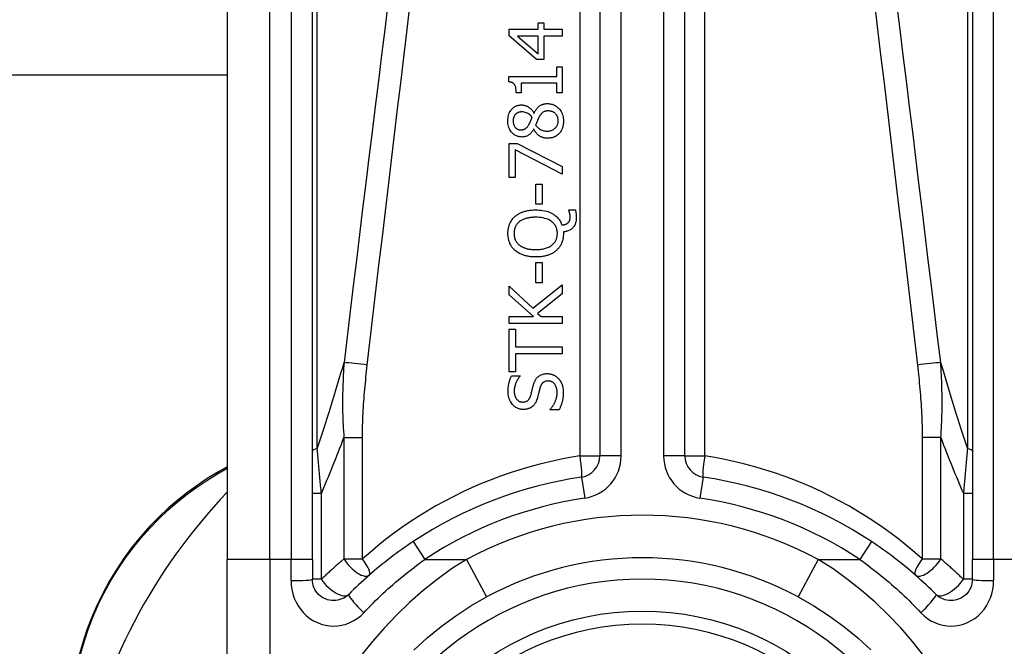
# Model space of a CAD drawing. Header units: inches. Extents: x 17 to 570, y 51 to 268.
# Tile 65 of 216: x 46.398 to 47.308, y 184.083 to 184.661. Entities that reach past the tile are written whole.
import ezdxf

# ---------------------------------------------------------------- set-up
doc = ezdxf.new("R2010")
doc.units = ezdxf.units.IN
doc.header["$MEASUREMENT"] = 0
doc.layers.add('Visible Edges(ANSI)', color=7, linetype='Continuous', lineweight=25)
doc.layers.add('Visible Tangent Edges(ANSI)', color=7, linetype='Continuous', lineweight=25)

msp = doc.modelspace()

# ---------------------------------------------------------------- linework, layer by layer
at = {"layer": 'Visible Edges(ANSI)'}
for p, q in [((46.93417, 184.9103), (46.93417, 184.25832)), ((47.01289, 184.25832), (47.01289, 184.9103)), ((46.58967, 184.81188), (46.58967, 184.16281)), ((46.66841, 184.16281), (46.66841, 184.81188)), ((47.27865, 184.81188), (47.27865, 184.16281)), ((46.85029, 184.64657), (46.85029, 184.65263)), ((46.85029, 184.65263), (46.87728, 184.65263)), ((46.87728, 184.65263), (46.87728, 184.6585)), ((46.87728, 184.6585), (46.88259, 184.6585)), ((46.88259, 184.6585), (46.88259, 184.65263)), ((46.88259, 184.65263), (46.8995, 184.65263)), ((46.8995, 184.65263), (46.8995, 184.64629)), ((46.87565, 184.62456), (46.85029, 184.64657)), ((46.87728, 184.64629), (46.85806, 184.64629)), ((46.85806, 184.64629), (46.87728, 184.62974)), ((46.87728, 184.62974), (46.87728, 184.64629)), ((46.88259, 184.64629), (46.88259, 184.62456)), ((46.8995, 184.64629), (46.88259, 184.64629)), ((46.88259, 184.62456), (46.87565, 184.62456)), ((46.89447, 184.60904), (46.89447, 184.61778)), ((46.89447, 184.61778), (46.8995, 184.61778)), ((46.8995, 184.61778), (46.8995, 184.59377)), ((46.58967, 184.61012), (21.70589, 184.61012)), ((46.85013, 184.60394), (46.85013, 184.60904)), ((46.85013, 184.60904), (46.89447, 184.60904)), ((46.86149, 184.6027), (46.86149, 184.59377)), ((46.89447, 184.6027), (46.86149, 184.6027)), ((46.89447, 184.59377), (46.89447, 184.6027)), ((46.86149, 184.59377), (46.85698, 184.59377)), ((46.8995, 184.59377), (46.89447, 184.59377)), ((46.8733, 184.57515), (46.8735, 184.57515)), ((46.87322, 184.56015), (46.87302, 184.56015)), ((46.85029, 184.51572), (46.85029, 184.54695)), ((46.85029, 184.54695), (46.85766, 184.54695)), ((46.85766, 184.54695), (46.8995, 184.52565)), ((46.85607, 184.54113), (46.85607, 184.51572)), ((46.8995, 184.51864), (46.85607, 184.54113)), ((46.8995, 184.52565), (46.8995, 184.51864)), ((46.85607, 184.51572), (46.85029, 184.51572)), ((46.87497, 184.49088), (46.87497, 184.5095)), ((46.87497, 184.5095), (46.88095, 184.5095)), ((46.88095, 184.5095), (46.88095, 184.49088)), ((46.88095, 184.49088), (46.87497, 184.49088)), ((46.9056, 184.48498), (46.9056, 184.48585)), ((46.9056, 184.48585), (46.91154, 184.48585)), ((46.90053, 184.46543), (46.90053, 184.46392)), ((46.87497, 184.41842), (46.87497, 184.43704)), ((46.87497, 184.43704), (46.88095, 184.43704)), ((46.88095, 184.43704), (46.88095, 184.41842)), ((46.87226, 184.39493), (46.8995, 184.4165)), ((46.88095, 184.41842), (46.87497, 184.41842)), ((46.8995, 184.4165), (46.8995, 184.40801)), ((46.85029, 184.40733), (46.85029, 184.4153)), ((46.85029, 184.4153), (46.87226, 184.39493)), ((46.8729, 184.38715), (46.85029, 184.40733)), ((46.8995, 184.40801), (46.87661, 184.39002)), ((46.87661, 184.39002), (46.87984, 184.38715)), ((46.85029, 184.38061), (46.85029, 184.38715)), ((46.85029, 184.38715), (46.8729, 184.38715)), ((46.8995, 184.38061), (46.85029, 184.38061)), ((46.87984, 184.38715), (46.8995, 184.38715)), ((46.8995, 184.38715), (46.8995, 184.38061)), ((46.85029, 184.33606), (46.85029, 184.37562)), ((46.85029, 184.37562), (46.85611, 184.37562)), ((46.85611, 184.37562), (46.85611, 184.35911)), ((46.85611, 184.35911), (46.8995, 184.35911)), ((46.85611, 184.35257), (46.85611, 184.33606)), ((46.8995, 184.35257), (46.85611, 184.35257)), ((46.8995, 184.35911), (46.8995, 184.35257)), ((46.85611, 184.33606), (46.85029, 184.33606)), ((46.8526, 184.33251), (46.86041, 184.33251)), ((46.86041, 184.33251), (46.86041, 184.33203)), ((46.88833, 184.30097), (46.88833, 184.30145)), ((46.89655, 184.30097), (46.88833, 184.30097)), ((46.58967, 184.24845), (46.58167, 184.24382)), ((46.58967, 183.92555), (46.58967, 184.16281)), ((46.66841, 184.16281), (46.66841, 184.14438)), ((47.27865, 184.14438), (47.27865, 184.16281))]:
    msp.add_line(p, q, dxfattribs=at)
at = {"layer": 'Visible Edges(ANSI)', "flags": 128}
for points in [[(46.85698, 184.59377), (46.85696, 184.59515), (46.85686, 184.59651), (46.85669, 184.59782), (46.85642, 184.59907), (46.85606, 184.60019), (46.85567, 184.60102), (46.85533, 184.60156), (46.85508, 184.60187), (46.85485, 184.60213), (46.8546, 184.60236), (46.85433, 184.60257), (46.85406, 184.60277), (46.85376, 184.60295), (46.85346, 184.60311), (46.85314, 184.60326), (46.85282, 184.60338), (46.8525, 184.6035), (46.85217, 184.6036), (46.85183, 184.60368), (46.8515, 184.60375), (46.85116, 184.60382), (46.85081, 184.60387), (46.85047, 184.60391), (46.85013, 184.60394)], [(46.84917, 184.56785), (46.8492, 184.56918), (46.84932, 184.57051), (46.84952, 184.57182), (46.84982, 184.57311), (46.85022, 184.57438), (46.85072, 184.57558), (46.85126, 184.57662), (46.85183, 184.57751), (46.85239, 184.57826), (46.85293, 184.57888), (46.85344, 184.5794), (46.85395, 184.57988), (46.85449, 184.58032), (46.85505, 184.58072), (46.85564, 184.58109), (46.85625, 184.58143), (46.85689, 184.58172), (46.85755, 184.58197), (46.85821, 184.58219), (46.8589, 184.58236), (46.85959, 184.58248), (46.86029, 184.58257), (46.86099, 184.58263), (46.86169, 184.58264)], [(46.86169, 184.58264), (46.86214, 184.58263), (46.86259, 184.58261), (46.86304, 184.58256), (46.86348, 184.5825), (46.86392, 184.58242), (46.86436, 184.58233), (46.86479, 184.58221), (46.86522, 184.58209), (46.86565, 184.58194), (46.86607, 184.58178), (46.86652, 184.5816), (46.86701, 184.58137), (46.86754, 184.58111), (46.8681, 184.58079), (46.86868, 184.58043), (46.86928, 184.58001), (46.86988, 184.57954), (46.87047, 184.579), (46.87104, 184.57843), (46.87156, 184.57783), (46.87205, 184.5772), (46.8725, 184.57654), (46.87291, 184.57586), (46.8733, 184.57515)], [(46.8735, 184.57515), (46.87383, 184.57584), (46.87419, 184.57653), (46.87457, 184.5772), (46.87497, 184.57787), (46.87541, 184.57851), (46.87586, 184.57913), (46.87635, 184.57973), (46.87686, 184.58031), (46.87741, 184.58085), (46.87796, 184.58134), (46.87851, 184.58178), (46.87905, 184.58215), (46.8796, 184.58247), (46.88014, 184.58275), (46.88068, 184.58299), (46.88122, 184.58319), (46.88177, 184.58336), (46.88233, 184.58351), (46.8829, 184.58363), (46.88347, 184.58372), (46.88404, 184.58379), (46.88462, 184.58384), (46.8852, 184.58387), (46.88578, 184.58388)], [(46.88578, 184.58388), (46.88664, 184.58386), (46.8875, 184.58379), (46.88835, 184.58368), (46.88919, 184.58351), (46.89002, 184.5833), (46.89083, 184.58303), (46.89164, 184.5827), (46.89241, 184.58233), (46.89316, 184.58191), (46.89388, 184.58144), (46.89457, 184.58093), (46.89523, 184.58038), (46.89587, 184.57979), (46.89651, 184.57912), (46.89716, 184.57834), (46.89781, 184.57747), (46.89843, 184.57649), (46.89901, 184.57541), (46.89952, 184.57422), (46.89993, 184.57299), (46.90024, 184.57173), (46.90045, 184.57044), (46.90057, 184.56915), (46.90061, 184.56785)], [(46.86177, 184.57618), (46.86138, 184.57617), (46.86098, 184.57615), (46.86059, 184.57611), (46.86021, 184.57605), (46.85982, 184.57597), (46.85945, 184.57587), (46.85907, 184.57575), (46.8587, 184.57562), (46.85834, 184.57546), (46.85799, 184.57528), (46.85765, 184.57508), (46.85732, 184.57487), (46.85701, 184.57464), (46.8567, 184.57439), (46.85641, 184.57413), (46.85611, 184.57383), (46.85576, 184.57343), (46.85537, 184.57289), (46.85498, 184.57222), (46.85462, 184.57141), (46.85435, 184.57053), (46.85417, 184.56964), (46.85407, 184.56873), (46.85403, 184.56781)], [(46.87162, 184.57128), (46.87145, 184.5715), (46.87127, 184.57173), (46.87108, 184.57195), (46.87089, 184.57217), (46.8707, 184.57239), (46.87051, 184.57261), (46.87031, 184.57282), (46.8701, 184.57303), (46.86989, 184.57323), (46.86968, 184.57343), (46.86946, 184.57362), (46.86924, 184.57381), (46.86902, 184.57399), (46.86879, 184.57417), (46.86855, 184.57434), (46.86832, 184.5745), (46.86807, 184.57465), (46.8677, 184.57487), (46.86711, 184.57516), (46.86632, 184.57547), (46.86531, 184.57577), (46.86415, 184.57601), (46.86296, 184.57614), (46.86177, 184.57618)], [(46.86855, 184.56434), (46.86863, 184.56448), (46.86871, 184.56464), (46.86881, 184.56482), (46.86891, 184.56502), (46.86903, 184.56523), (46.86915, 184.56546), (46.86927, 184.56571), (46.8694, 184.56598), (46.86954, 184.56625), (46.86967, 184.56654), (46.86982, 184.56684), (46.86996, 184.56715), (46.87011, 184.56747), (46.87026, 184.5678), (46.8704, 184.56813), (46.87055, 184.56847), (46.8707, 184.56881), (46.87084, 184.56916), (46.87098, 184.56951), (46.87112, 184.56987), (46.87125, 184.57022), (46.87138, 184.57058), (46.8715, 184.57093), (46.87162, 184.57128)], [(46.87796, 184.57132), (46.87787, 184.57116), (46.87779, 184.571), (46.8777, 184.57084), (46.87762, 184.57067), (46.87753, 184.57049), (46.87744, 184.57031), (46.87735, 184.57011), (46.87726, 184.56991), (46.87717, 184.56969), (46.87707, 184.56946), (46.87696, 184.56921), (46.87685, 184.56895), (46.87674, 184.56867), (46.87662, 184.56837), (46.87649, 184.56805), (46.87635, 184.56771), (46.87621, 184.56735), (46.87605, 184.56697), (46.87589, 184.56656), (46.87571, 184.56612), (46.87552, 184.56566), (46.87533, 184.56517), (46.87512, 184.56465), (46.87489, 184.5641)], [(46.88642, 184.5771), (46.88589, 184.57709), (46.88535, 184.57706), (46.88482, 184.57701), (46.88429, 184.57693), (46.88377, 184.57682), (46.88325, 184.57668), (46.88275, 184.5765), (46.8823, 184.57631), (46.88189, 184.57609), (46.88153, 184.57586), (46.8812, 184.57561), (46.8809, 184.57536), (46.88062, 184.5751), (46.88035, 184.57482), (46.88008, 184.57452), (46.87983, 184.57421), (46.87957, 184.57388), (46.87932, 184.57354), (46.87908, 184.57319), (46.87885, 184.57283), (46.87861, 184.57246), (46.87839, 184.57208), (46.87817, 184.5717), (46.87796, 184.57132)], [(46.89571, 184.56793), (46.89569, 184.56871), (46.89561, 184.56949), (46.89549, 184.57025), (46.8953, 184.57101), (46.89506, 184.57175), (46.89475, 184.57245), (46.89441, 184.57307), (46.89404, 184.57362), (46.89366, 184.57411), (46.89327, 184.57453), (46.89288, 184.5749), (46.89247, 184.57525), (46.89204, 184.57556), (46.89159, 184.57585), (46.89113, 184.5761), (46.89064, 184.57633), (46.89013, 184.57652), (46.88962, 184.57668), (46.8891, 184.57682), (46.88857, 184.57692), (46.88803, 184.577), (46.8875, 184.57706), (46.88696, 184.57709), (46.88642, 184.5771)], [(46.86213, 184.55301), (46.86138, 184.55303), (46.86064, 184.55309), (46.85991, 184.55319), (46.85919, 184.55334), (46.85847, 184.55353), (46.85777, 184.55376), (46.85708, 184.55404), (46.85641, 184.55437), (46.85577, 184.55474), (46.85515, 184.55515), (46.85456, 184.55559), (46.85399, 184.55608), (46.85344, 184.5566), (46.85288, 184.5572), (46.85229, 184.5579), (46.85171, 184.55871), (46.85114, 184.55964), (46.85061, 184.56068), (46.85015, 184.56181), (46.84978, 184.56298), (46.8495, 184.56417), (46.84931, 184.56539), (46.8492, 184.56662), (46.84917, 184.56785)], [(46.85403, 184.56781), (46.85406, 184.56704), (46.85413, 184.56629), (46.85426, 184.56554), (46.85444, 184.5648), (46.8547, 184.56408), (46.855, 184.56342), (46.85532, 184.56285), (46.85566, 184.56236), (46.85598, 184.56195), (46.85629, 184.56162), (46.85658, 184.56134), (46.85688, 184.56108), (46.8572, 184.56084), (46.85753, 184.56062), (46.85788, 184.56042), (46.85824, 184.56025), (46.85861, 184.56009), (46.85899, 184.55997), (46.85938, 184.55986), (46.85977, 184.55977), (46.86017, 184.55971), (46.86057, 184.55967), (46.86097, 184.55964), (46.86137, 184.55963)], [(46.86137, 184.55963), (46.86163, 184.55964), (46.8619, 184.55965), (46.86216, 184.55966), (46.86242, 184.55969), (46.86268, 184.55972), (46.86293, 184.55977), (46.86319, 184.55982), (46.86344, 184.55988), (46.86369, 184.55995), (46.86394, 184.56003), (46.86419, 184.56012), (46.86444, 184.56022), (46.86471, 184.56035), (46.86502, 184.56051), (46.86536, 184.56072), (46.86572, 184.56097), (46.86611, 184.56128), (46.86651, 184.56165), (46.8669, 184.56205), (46.86727, 184.56247), (46.86762, 184.56292), (46.86795, 184.56338), (46.86826, 184.56386), (46.86855, 184.56434)], [(46.87489, 184.5641), (46.87513, 184.56374), (46.87539, 184.5634), (46.87565, 184.56306), (46.87592, 184.56273), (46.8762, 184.56241), (46.87649, 184.5621), (46.8768, 184.5618), (46.87711, 184.56152), (46.87743, 184.56124), (46.87776, 184.56097), (46.87811, 184.56072), (46.87846, 184.56047), (46.87885, 184.56023), (46.87927, 184.55998), (46.87974, 184.55973), (46.88025, 184.55949), (46.88082, 184.55927), (46.88142, 184.55906), (46.88207, 184.55887), (46.88273, 184.55873), (46.8834, 184.55861), (46.88407, 184.55854), (46.88474, 184.55849), (46.88542, 184.55848)], [(46.88542, 184.55848), (46.88621, 184.5585), (46.88699, 184.55856), (46.88776, 184.55868), (46.88853, 184.55885), (46.88928, 184.55907), (46.89001, 184.55935), (46.8907, 184.55968), (46.89133, 184.56004), (46.8919, 184.56043), (46.89242, 184.56083), (46.89288, 184.56124), (46.89329, 184.56165), (46.89367, 184.56208), (46.89402, 184.56253), (46.89435, 184.563), (46.89464, 184.5635), (46.89489, 184.56401), (46.89512, 184.56454), (46.89531, 184.56509), (46.89545, 184.56564), (46.89557, 184.56621), (46.89565, 184.56677), (46.89569, 184.56735), (46.89571, 184.56793)], [(46.90061, 184.56785), (46.90061, 184.56741), (46.9006, 184.56697), (46.90058, 184.56653), (46.90055, 184.56609), (46.90051, 184.56566), (46.90046, 184.56522), (46.90041, 184.56479), (46.90034, 184.56435), (46.90027, 184.56392), (46.90018, 184.5635), (46.90009, 184.56307), (46.89998, 184.56264), (46.89986, 184.56222), (46.89973, 184.5618), (46.8996, 184.56139), (46.89944, 184.56096), (46.89925, 184.56047), (46.899, 184.5599), (46.89869, 184.55928), (46.89832, 184.55861), (46.8979, 184.55793), (46.89743, 184.55727), (46.89693, 184.55664), (46.89639, 184.55604)], [(46.87302, 184.56015), (46.87277, 184.55974), (46.87252, 184.55933), (46.87225, 184.55892), (46.87198, 184.55851), (46.87169, 184.55811), (46.8714, 184.55772), (46.87109, 184.55734), (46.87078, 184.55696), (46.87046, 184.5566), (46.87012, 184.55625), (46.86978, 184.55591), (46.86942, 184.55558), (46.86905, 184.55527), (46.86867, 184.55497), (46.86825, 184.55467), (46.86777, 184.55437), (46.86722, 184.55408), (46.86661, 184.5538), (46.86592, 184.55356), (46.86518, 184.55335), (46.86443, 184.5532), (46.86367, 184.55309), (46.8629, 184.55303), (46.86213, 184.55301)], [(46.8859, 184.55182), (46.88536, 184.55183), (46.88483, 184.55185), (46.8843, 184.5519), (46.88377, 184.55197), (46.88325, 184.55206), (46.88274, 184.55217), (46.88222, 184.55231), (46.88171, 184.55246), (46.88121, 184.55263), (46.88071, 184.55283), (46.8802, 184.55305), (46.87966, 184.55331), (46.8791, 184.55362), (46.87852, 184.55397), (46.87793, 184.55438), (46.87732, 184.55484), (46.87672, 184.55536), (46.87611, 184.55595), (46.87554, 184.55658), (46.875, 184.55724), (46.8745, 184.55793), (46.87404, 184.55865), (46.87361, 184.55939), (46.87322, 184.56015)], [(46.89639, 184.55604), (46.89609, 184.55575), (46.89579, 184.55546), (46.89549, 184.55519), (46.89517, 184.55493), (46.89485, 184.55467), (46.89452, 184.55443), (46.89419, 184.5542), (46.89384, 184.55398), (46.89349, 184.55377), (46.89313, 184.55357), (46.89277, 184.55338), (46.8924, 184.5532), (46.89202, 184.55303), (46.89161, 184.55286), (46.89116, 184.5527), (46.89068, 184.55253), (46.89015, 184.55238), (46.88959, 184.55223), (46.88899, 184.55211), (46.88838, 184.552), (46.88776, 184.55192), (46.88714, 184.55186), (46.88652, 184.55183), (46.8859, 184.55182)], [(46.84925, 184.46392), (46.84926, 184.46456), (46.84928, 184.46519), (46.84931, 184.46582), (46.84937, 184.46645), (46.84943, 184.46708), (46.84952, 184.46771), (46.84962, 184.46833), (46.84974, 184.46895), (46.84987, 184.46956), (46.85003, 184.47017), (46.8502, 184.47078), (46.85039, 184.47138), (46.8506, 184.47198), (46.85083, 184.47257), (46.8511, 184.47318), (46.85142, 184.47386), (46.85179, 184.47459), (46.85223, 184.47535), (46.85273, 184.47614), (46.85329, 184.47693), (46.8539, 184.4777), (46.85455, 184.47843), (46.85523, 184.47913), (46.85595, 184.47979)], [(46.85595, 184.47979), (46.8565, 184.48025), (46.85707, 184.48069), (46.85766, 184.48111), (46.85826, 184.4815), (46.85887, 184.48188), (46.8595, 184.48223), (46.86013, 184.48257), (46.86078, 184.48288), (46.86143, 184.48318), (46.8621, 184.48346), (46.86277, 184.48372), (46.86347, 184.48397), (46.86421, 184.48421), (46.86498, 184.48444), (46.86578, 184.48465), (46.86663, 184.48485), (46.86751, 184.48504), (46.86844, 184.4852), (46.86941, 184.48534), (46.87042, 184.48546), (46.87148, 184.48556), (46.87258, 184.48563), (46.87373, 184.48568), (46.87493, 184.48569)], [(46.87493, 184.48569), (46.87654, 184.48567), (46.87815, 184.48558), (46.87976, 184.48543), (46.88136, 184.48522), (46.88294, 184.48492), (46.88451, 184.48455), (46.88605, 184.48409), (46.88756, 184.48354), (46.88895, 184.48292), (46.89022, 184.48226), (46.89135, 184.48158), (46.89237, 184.48088), (46.89327, 184.48019), (46.89406, 184.47951), (46.89475, 184.47885), (46.8954, 184.47817), (46.896, 184.47746), (46.89657, 184.47672), (46.89711, 184.47595), (46.8976, 184.47515), (46.89805, 184.47433), (46.89845, 184.47348), (46.89882, 184.47262), (46.89914, 184.47174)], [(46.90676, 184.47927), (46.90675, 184.47944), (46.90675, 184.47961), (46.90674, 184.47978), (46.90673, 184.47995), (46.90672, 184.48013), (46.9067, 184.4803), (46.90668, 184.48047), (46.90666, 184.48065), (46.90664, 184.48082), (46.90661, 184.48099), (46.90658, 184.48117), (46.90655, 184.48134), (46.90652, 184.48151), (46.90649, 184.48168), (46.90645, 184.48185), (46.90642, 184.48202), (46.90638, 184.48218), (46.90635, 184.48235), (46.90629, 184.48257), (46.9062, 184.48294), (46.90608, 184.48343), (46.90593, 184.48396), (46.90577, 184.4845), (46.9056, 184.48498)], [(46.91154, 184.48585), (46.91164, 184.48545), (46.91172, 184.48506), (46.9118, 184.48467), (46.91188, 184.4843), (46.91195, 184.48393), (46.91201, 184.48357), (46.91206, 184.48322), (46.91211, 184.48288), (46.91216, 184.48256), (46.9122, 184.48225), (46.91224, 184.48196), (46.91227, 184.48167), (46.9123, 184.48138), (46.91233, 184.48109), (46.91235, 184.48081), (46.91237, 184.48052), (46.91239, 184.48023), (46.91241, 184.47994), (46.91243, 184.47965), (46.91244, 184.47936), (46.91245, 184.47907), (46.91245, 184.47878), (46.91246, 184.47849), (46.91246, 184.4782)], [(46.86002, 184.47485), (46.85961, 184.47452), (46.85921, 184.47419), (46.85884, 184.47384), (46.85847, 184.47347), (46.85812, 184.47309), (46.85779, 184.4727), (46.85747, 184.4723), (46.85717, 184.47188), (46.85689, 184.47144), (46.85662, 184.47099), (46.85638, 184.47053), (46.85615, 184.47006), (46.85594, 184.46958), (46.85576, 184.46909), (46.85559, 184.4686), (46.85544, 184.46809), (46.85531, 184.46759), (46.8552, 184.46708), (46.85511, 184.46656), (46.85504, 184.46605), (46.85498, 184.46553), (46.85494, 184.465), (46.85492, 184.46448), (46.85491, 184.46396)], [(46.87493, 184.47887), (46.87438, 184.47887), (46.87383, 184.47886), (46.87327, 184.47884), (46.87272, 184.47882), (46.87216, 184.47878), (46.87161, 184.47874), (46.87105, 184.47869), (46.8705, 184.47863), (46.86995, 184.47856), (46.8694, 184.47848), (46.86885, 184.4784), (46.8683, 184.4783), (46.86776, 184.47819), (46.86722, 184.47807), (46.86668, 184.47793), (46.86615, 184.47779), (46.86556, 184.47761), (46.86488, 184.47739), (46.86414, 184.47712), (46.86336, 184.4768), (46.86253, 184.47641), (46.86169, 184.47596), (46.86085, 184.47544), (46.86002, 184.47485)], [(46.89495, 184.46396), (46.89493, 184.4648), (46.89487, 184.46564), (46.89476, 184.46646), (46.89461, 184.46728), (46.89441, 184.46809), (46.89415, 184.46889), (46.89385, 184.46967), (46.89349, 184.47043), (46.89309, 184.47115), (46.89264, 184.47185), (46.89214, 184.47251), (46.8916, 184.47315), (46.89101, 184.47376), (46.89026, 184.47444), (46.88932, 184.47518), (46.88816, 184.47594), (46.88675, 184.47668), (46.88515, 184.47734), (46.8835, 184.47786), (46.88182, 184.47825), (46.88012, 184.47854), (46.87839, 184.47873), (46.87666, 184.47884), (46.87493, 184.47887)], [(46.89914, 184.47174), (46.89934, 184.47175), (46.89955, 184.47178), (46.89976, 184.4718), (46.89996, 184.47183), (46.90017, 184.47185), (46.90037, 184.47189), (46.90058, 184.47192), (46.90078, 184.47196), (46.90099, 184.472), (46.90119, 184.47204), (46.90139, 184.47208), (46.90159, 184.47213), (46.9018, 184.47218), (46.902, 184.47224), (46.90219, 184.47229), (46.90239, 184.47236), (46.9026, 184.47242), (46.90286, 184.47252), (46.90316, 184.47263), (46.90348, 184.47278), (46.90382, 184.47295), (46.90415, 184.47315), (46.90446, 184.47336), (46.90476, 184.47361)], [(46.91246, 184.4782), (46.91242, 184.47703), (46.91231, 184.47587), (46.91211, 184.47472), (46.91182, 184.4736), (46.91143, 184.4725), (46.91096, 184.47149), (46.91046, 184.47063), (46.90994, 184.46989), (46.90942, 184.46927), (46.90894, 184.46876), (46.90846, 184.46831), (46.90795, 184.46789), (46.90742, 184.46751), (46.90687, 184.46716), (46.90629, 184.46685), (46.90569, 184.46657), (46.90508, 184.46632), (46.90445, 184.46611), (46.90381, 184.46593), (46.90317, 184.46577), (46.90251, 184.46565), (46.90186, 184.46555), (46.9012, 184.46548), (46.90053, 184.46543)], [(46.90476, 184.47361), (46.90493, 184.47377), (46.90509, 184.47393), (46.90525, 184.47409), (46.9054, 184.47427), (46.90554, 184.47444), (46.90567, 184.47463), (46.9058, 184.47482), (46.90591, 184.47501), (46.90602, 184.47521), (46.90612, 184.47542), (46.90622, 184.47564), (46.9063, 184.47586), (46.90638, 184.47609), (46.90645, 184.47633), (46.90651, 184.47659), (46.90657, 184.47687), (46.90662, 184.47716), (46.90666, 184.47746), (46.90669, 184.47776), (46.90672, 184.47806), (46.90673, 184.47837), (46.90675, 184.47867), (46.90675, 184.47898), (46.90676, 184.47927)], [(46.85595, 184.44809), (46.8554, 184.44858), (46.85487, 184.44909), (46.85437, 184.44962), (46.85389, 184.45017), (46.85343, 184.45073), (46.85299, 184.45131), (46.85258, 184.45191), (46.85219, 184.45253), (46.85182, 184.45316), (46.85147, 184.45382), (46.85115, 184.45449), (46.85086, 184.45517), (46.85059, 184.45586), (46.85035, 184.45656), (46.85013, 184.45727), (46.84994, 184.45799), (46.84977, 184.45872), (46.84963, 184.45945), (46.84951, 184.46019), (46.84941, 184.46093), (46.84934, 184.46168), (46.84929, 184.46242), (46.84926, 184.46317), (46.84925, 184.46392)], [(46.85491, 184.46396), (46.85492, 184.46352), (46.85493, 184.46307), (46.85496, 184.46263), (46.85499, 184.46219), (46.85504, 184.46175), (46.8551, 184.46132), (46.85517, 184.46088), (46.85526, 184.46045), (46.85535, 184.46002), (46.85547, 184.4596), (46.85559, 184.45917), (46.85573, 184.45876), (46.85589, 184.45834), (46.85606, 184.45792), (46.85627, 184.45747), (46.85652, 184.457), (46.85682, 184.4565), (46.85716, 184.45598), (46.85756, 184.45544), (46.858, 184.45491), (46.85847, 184.4544), (46.85896, 184.45392), (46.85948, 184.45346), (46.86002, 184.45303)], [(46.87493, 184.449), (46.87595, 184.44902), (46.87697, 184.44905), (46.878, 184.44911), (46.87903, 184.44921), (46.88006, 184.44933), (46.88109, 184.44949), (46.8821, 184.44968), (46.8831, 184.44992), (46.88409, 184.45019), (46.88506, 184.45051), (46.88603, 184.45089), (46.88705, 184.45135), (46.88808, 184.45191), (46.88911, 184.45257), (46.89013, 184.45335), (46.89112, 184.45425), (46.89201, 184.45524), (46.8928, 184.4563), (46.89347, 184.45745), (46.89403, 184.45868), (46.89444, 184.45996), (46.89473, 184.46127), (46.8949, 184.46261), (46.89495, 184.46396)], [(46.90053, 184.46392), (46.90052, 184.46318), (46.9005, 184.46243), (46.90045, 184.46169), (46.90038, 184.46096), (46.90028, 184.46023), (46.90017, 184.4595), (46.90003, 184.45877), (46.89987, 184.45806), (46.89968, 184.45734), (46.89947, 184.45664), (46.89923, 184.45594), (46.89897, 184.45524), (46.89868, 184.45456), (46.89836, 184.45389), (46.89802, 184.45323), (46.89765, 184.45258), (46.89726, 184.45195), (46.89684, 184.45133), (46.89639, 184.45074), (46.89592, 184.45016), (46.89543, 184.4496), (46.89492, 184.44906), (46.89439, 184.44855), (46.89383, 184.44805)], [(46.86002, 184.45303), (46.86042, 184.45273), (46.86083, 184.45244), (46.86125, 184.45217), (46.86169, 184.45192), (46.86212, 184.45167), (46.86257, 184.45144), (46.86303, 184.45123), (46.86348, 184.45102), (46.86395, 184.45083), (46.86442, 184.45065), (46.86489, 184.45048), (46.86538, 184.45032), (46.86591, 184.45016), (46.86648, 184.45), (46.8671, 184.44984), (46.86777, 184.44969), (46.86848, 184.44955), (46.86924, 184.44942), (46.87005, 184.4493), (46.87092, 184.4492), (46.87184, 184.44912), (46.87281, 184.44906), (46.87384, 184.44902), (46.87493, 184.449)], [(46.87493, 184.44218), (46.87413, 184.44219), (46.87333, 184.44221), (46.87253, 184.44224), (46.87172, 184.44229), (46.87092, 184.44236), (46.87011, 184.44244), (46.86931, 184.44254), (46.86852, 184.44265), (46.86772, 184.44279), (46.86693, 184.44294), (46.86615, 184.44312), (46.86537, 184.44331), (46.8646, 184.44353), (46.86384, 184.44377), (46.86307, 184.44404), (46.86229, 184.44434), (46.86149, 184.44467), (46.86069, 184.44504), (46.85989, 184.44545), (46.85909, 184.44589), (46.85829, 184.44637), (46.8575, 184.4469), (46.85671, 184.44747), (46.85595, 184.44809)], [(46.89383, 184.44805), (46.89324, 184.44755), (46.89263, 184.44708), (46.892, 184.44664), (46.89135, 184.44622), (46.89069, 184.44583), (46.89002, 184.44545), (46.88933, 184.44511), (46.88863, 184.44478), (46.88792, 184.44448), (46.8872, 184.44419), (46.88647, 184.44393), (46.88572, 184.44368), (46.88494, 184.44345), (46.88415, 184.44324), (46.88333, 184.44304), (46.88249, 184.44287), (46.88163, 184.44271), (46.88075, 184.44257), (46.87984, 184.44246), (46.87891, 184.44236), (46.87795, 184.44228), (46.87697, 184.44223), (46.87596, 184.4422), (46.87493, 184.44218)], [(46.87306, 184.32466), (46.87322, 184.32518), (46.87341, 184.32571), (46.8736, 184.32623), (46.87381, 184.32674), (46.87404, 184.32725), (46.87428, 184.32775), (46.87454, 184.32824), (46.87481, 184.32872), (46.8751, 184.32919), (46.87541, 184.32965), (46.87574, 184.33009), (46.87611, 184.33054), (46.87656, 184.33103), (46.87708, 184.33153), (46.87768, 184.33203), (46.87838, 184.33252), (46.87917, 184.33298), (46.88, 184.33339), (46.88087, 184.33372), (46.88176, 184.33399), (46.88267, 184.33419), (46.8836, 184.33432), (46.88453, 184.3344), (46.88546, 184.33443)], [(46.88546, 184.33443), (46.88595, 184.33442), (46.88644, 184.33439), (46.88692, 184.33435), (46.8874, 184.33429), (46.88788, 184.33422), (46.88836, 184.33413), (46.88883, 184.33402), (46.8893, 184.3339), (46.88976, 184.33376), (46.89023, 184.33361), (46.89069, 184.33344), (46.89114, 184.33326), (46.89159, 184.33306), (46.89203, 184.33285), (46.89246, 184.33263), (46.89288, 184.33239), (46.8933, 184.33214), (46.8937, 184.33187), (46.8941, 184.33158), (46.89449, 184.33129), (46.89486, 184.33098), (46.89522, 184.33065), (46.89557, 184.33031), (46.89591, 184.32996)], [(46.84941, 184.31788), (46.84941, 184.31844), (46.84942, 184.31901), (46.84944, 184.31958), (46.84947, 184.32015), (46.84951, 184.32071), (46.84955, 184.32128), (46.84961, 184.32185), (46.84967, 184.32241), (46.84974, 184.32297), (46.84982, 184.32353), (46.84991, 184.32409), (46.85001, 184.32465), (46.85012, 184.32521), (46.85024, 184.32576), (46.85038, 184.32634), (46.85053, 184.32694), (46.8507, 184.32757), (46.8509, 184.32822), (46.85111, 184.3289), (46.85136, 184.32959), (46.85162, 184.3303), (46.85192, 184.33103), (46.85224, 184.33177), (46.8526, 184.33251)], [(46.86041, 184.33203), (46.86009, 184.33167), (46.85978, 184.3313), (46.85948, 184.33092), (46.85919, 184.33053), (46.85891, 184.33013), (46.85864, 184.32972), (46.85838, 184.32931), (46.85812, 184.32889), (46.85788, 184.32847), (46.85764, 184.32804), (46.85742, 184.32761), (46.8572, 184.32717), (46.85699, 184.32673), (46.85679, 184.32629), (46.85657, 184.3258), (46.85634, 184.32521), (46.8561, 184.32454), (46.85586, 184.32379), (46.85563, 184.32296), (46.85543, 184.32205), (46.85527, 184.32112), (46.85516, 184.32019), (46.85509, 184.31926), (46.85507, 184.31832)], [(46.8865, 184.32761), (46.88588, 184.32759), (46.88526, 184.32754), (46.88465, 184.32745), (46.88405, 184.32731), (46.88346, 184.32712), (46.88291, 184.32689), (46.88242, 184.32663), (46.88199, 184.32636), (46.88164, 184.32609), (46.88134, 184.32583), (46.88108, 184.32558), (46.88085, 184.32531), (46.88063, 184.32504), (46.88042, 184.32476), (46.88022, 184.32446), (46.88004, 184.32416), (46.87987, 184.32385), (46.87971, 184.32354), (46.87956, 184.32322), (46.87942, 184.32289), (46.87929, 184.32256), (46.87917, 184.32222), (46.87906, 184.32188), (46.87896, 184.32155)], [(46.89471, 184.31664), (46.8947, 184.31753), (46.89464, 184.31844), (46.89455, 184.31934), (46.89441, 184.32024), (46.89422, 184.32112), (46.89398, 184.32198), (46.89367, 184.32278), (46.89335, 184.32348), (46.893, 184.32408), (46.89265, 184.32459), (46.8923, 184.32502), (46.89196, 184.3254), (46.89159, 184.32575), (46.89121, 184.32607), (46.89081, 184.32637), (46.89038, 184.32663), (46.88993, 184.32687), (46.88947, 184.32707), (46.88899, 184.32724), (46.88851, 184.32738), (46.88801, 184.32748), (46.88751, 184.32755), (46.887, 184.32759), (46.8865, 184.32761)], [(46.89591, 184.32996), (46.89618, 184.32966), (46.89644, 184.32936), (46.89669, 184.32905), (46.89693, 184.32873), (46.89717, 184.32841), (46.89739, 184.32809), (46.89761, 184.32776), (46.89783, 184.32743), (46.89803, 184.32709), (46.89823, 184.32674), (46.89841, 184.32639), (46.89859, 184.32604), (46.89877, 184.32568), (46.89893, 184.32532), (46.89909, 184.32495), (46.89924, 184.32457), (46.8994, 184.32413), (46.89958, 184.32356), (46.89977, 184.32286), (46.89995, 184.32202), (46.90012, 184.32104), (46.90025, 184.3199), (46.90034, 184.31859), (46.90037, 184.31712)], [(46.86349, 184.30133), (46.86268, 184.30135), (46.86189, 184.30141), (46.8611, 184.30152), (46.86032, 184.30168), (46.85955, 184.30189), (46.8588, 184.30215), (46.85806, 184.30246), (46.85734, 184.30282), (46.85665, 184.30322), (46.85599, 184.30366), (46.85535, 184.30415), (46.85474, 184.30467), (46.85415, 184.30524), (46.85353, 184.3059), (46.85289, 184.30668), (46.85223, 184.30759), (46.8516, 184.30863), (46.85101, 184.30981), (46.85049, 184.31109), (46.85008, 184.3124), (46.84978, 184.31375), (46.84957, 184.31511), (46.84945, 184.31649), (46.84941, 184.31788)], [(46.85507, 184.31832), (46.85509, 184.31746), (46.85515, 184.31661), (46.85526, 184.31576), (46.85542, 184.31492), (46.85563, 184.3141), (46.85591, 184.31329), (46.85623, 184.31255), (46.85658, 184.31189), (46.85694, 184.31132), (46.85729, 184.31084), (46.85763, 184.31043), (46.85795, 184.3101), (46.85828, 184.30979), (46.85863, 184.30951), (46.85899, 184.30925), (46.85936, 184.30901), (46.85976, 184.30881), (46.86017, 184.30862), (46.86059, 184.30847), (46.86102, 184.30835), (46.86146, 184.30826), (46.86191, 184.3082), (46.86236, 184.30816), (46.86281, 184.30815)], [(46.87046, 184.31457), (46.87059, 184.31502), (46.87071, 184.31548), (46.87082, 184.31593), (46.87094, 184.31638), (46.87105, 184.31682), (46.87116, 184.31726), (46.87127, 184.3177), (46.87137, 184.31814), (46.87148, 184.31857), (46.87158, 184.319), (46.87169, 184.31943), (46.87179, 184.31985), (46.87189, 184.32027), (46.87199, 184.32068), (46.8721, 184.3211), (46.8722, 184.32151), (46.8723, 184.32191), (46.87241, 184.32232), (46.87251, 184.32271), (46.87262, 184.32311), (46.87272, 184.3235), (46.87283, 184.32389), (46.87294, 184.32427), (46.87306, 184.32466)], [(46.87896, 184.32155), (46.87886, 184.32118), (46.87876, 184.32083), (46.87867, 184.3205), (46.87859, 184.32019), (46.87851, 184.31989), (46.87843, 184.3196), (46.87836, 184.31932), (46.87829, 184.31904), (46.87822, 184.31876), (46.87815, 184.31848), (46.87808, 184.31819), (46.87801, 184.3179), (46.87794, 184.31759), (46.87786, 184.31727), (46.87778, 184.31694), (46.8777, 184.31658), (46.87761, 184.3162), (46.87751, 184.3158), (46.8774, 184.31536), (46.87729, 184.3149), (46.87716, 184.31439), (46.87703, 184.31386), (46.87688, 184.31328), (46.87673, 184.31265)], [(46.88833, 184.30145), (46.88876, 184.30192), (46.88918, 184.3024), (46.88958, 184.30289), (46.88997, 184.30339), (46.89035, 184.3039), (46.89071, 184.30441), (46.89105, 184.30494), (46.89139, 184.30547), (46.89171, 184.30602), (46.89201, 184.30657), (46.8923, 184.30714), (46.89258, 184.30771), (46.89284, 184.30829), (46.89309, 184.30888), (46.89333, 184.30951), (46.89357, 184.31017), (46.89379, 184.31087), (46.89401, 184.31161), (46.8942, 184.31237), (46.89437, 184.31317), (46.89451, 184.314), (46.89462, 184.31486), (46.89469, 184.31574), (46.89471, 184.31664)], [(46.90037, 184.31712), (46.90037, 184.31643), (46.90036, 184.31573), (46.90033, 184.31502), (46.90029, 184.31432), (46.90024, 184.3136), (46.90018, 184.31289), (46.9001, 184.31218), (46.9, 184.31148), (46.89989, 184.31078), (46.89976, 184.31008), (46.89962, 184.30939), (46.89945, 184.30871), (46.89926, 184.30805), (46.89906, 184.30739), (46.89885, 184.30673), (46.89863, 184.30607), (46.89841, 184.30542), (46.89817, 184.30477), (46.89792, 184.30413), (46.89767, 184.30349), (46.8974, 184.30285), (46.89713, 184.30222), (46.89684, 184.30159), (46.89655, 184.30097)], [(46.86281, 184.30815), (46.8634, 184.30816), (46.864, 184.30821), (46.86459, 184.3083), (46.86517, 184.30843), (46.86574, 184.30861), (46.86628, 184.30883), (46.86677, 184.30908), (46.86719, 184.30934), (46.86756, 184.30962), (46.86788, 184.3099), (46.86816, 184.31017), (46.86842, 184.31046), (46.86866, 184.31075), (46.86889, 184.31106), (46.8691, 184.31138), (46.86931, 184.3117), (46.86949, 184.31204), (46.86967, 184.31238), (46.86983, 184.31274), (46.86998, 184.31309), (46.87012, 184.31346), (46.87024, 184.31382), (46.87036, 184.31419), (46.87046, 184.31457)], [(46.87673, 184.31265), (46.87665, 184.31236), (46.87657, 184.31208), (46.87648, 184.31179), (46.87639, 184.3115), (46.8763, 184.31122), (46.87621, 184.31093), (46.87611, 184.31065), (46.87601, 184.31037), (46.87591, 184.31009), (46.8758, 184.30981), (46.87569, 184.30953), (46.87557, 184.30925), (46.87545, 184.30898), (46.87533, 184.3087), (46.8752, 184.30843), (46.87507, 184.30817), (46.87493, 184.30788), (46.87474, 184.30753), (46.8745, 184.30712), (46.8742, 184.30667), (46.87385, 184.30617), (46.87343, 184.30564), (46.87294, 184.30508), (46.87238, 184.30452)], [(46.87238, 184.30452), (46.87216, 184.30432), (46.87193, 184.30412), (46.8717, 184.30393), (46.87146, 184.30375), (46.87122, 184.30358), (46.87098, 184.30341), (46.87073, 184.30325), (46.87048, 184.30309), (46.87022, 184.30295), (46.86996, 184.3028), (46.8697, 184.30267), (46.86943, 184.30254), (46.86916, 184.30242), (46.86889, 184.3023), (46.86861, 184.30219), (46.8683, 184.30207), (46.86794, 184.30195), (46.86751, 184.30182), (46.86701, 184.3017), (46.86645, 184.30158), (46.86581, 184.30148), (46.86511, 184.3014), (46.86434, 184.30134), (46.86349, 184.30133)], [(46.58167, 184.24382), (46.57218, 184.23807), (46.56276, 184.23181), (46.55343, 184.22504), (46.54425, 184.21778), (46.53526, 184.21004), (46.52649, 184.20181), (46.51799, 184.1931), (46.5098, 184.18393), (46.50197, 184.1743), (46.49454, 184.16425), (46.48755, 184.15382), (46.48101, 184.14305), (46.47496, 184.132), (46.46942, 184.12072), (46.46441, 184.10926), (46.45997, 184.09765), (46.4561, 184.08596), (46.45279, 184.07422)], [(46.76169, 184.17923), (46.75901, 184.17744), (46.75635, 184.17563), (46.75371, 184.1738), (46.75107, 184.17195), (46.74846, 184.17007), (46.74586, 184.16817), (46.74327, 184.16625), (46.7407, 184.1643), (46.73814, 184.16234), (46.73561, 184.16035), (46.73309, 184.15834), (46.73058, 184.15631), (46.7281, 184.15426), (46.72563, 184.15219), (46.72318, 184.1501), (46.72075, 184.148), (46.71834, 184.14587), (46.71595, 184.14372), (46.71358, 184.14156), (46.71122, 184.13937), (46.70889, 184.13717), (46.70658, 184.13495), (46.70429, 184.13272), (46.70202, 184.13047)], [(47.24504, 184.13047), (47.24277, 184.13272), (47.24048, 184.13495), (47.23817, 184.13717), (47.23584, 184.13937), (47.23349, 184.14156), (47.23112, 184.14372), (47.22873, 184.14587), (47.22631, 184.148), (47.22388, 184.1501), (47.22144, 184.15219), (47.21897, 184.15426), (47.21648, 184.15631), (47.21398, 184.15834), (47.21146, 184.16035), (47.20892, 184.16234), (47.20637, 184.1643), (47.2038, 184.16625), (47.20121, 184.16817), (47.19861, 184.17007), (47.19599, 184.17195), (47.19336, 184.1738), (47.19071, 184.17563), (47.18805, 184.17744), (47.18538, 184.17923)], [(46.70202, 184.13047), (46.7006, 184.12918), (46.69905, 184.12804), (46.6974, 184.12706), (46.69565, 184.12624), (46.69383, 184.12558), (46.69196, 184.1251), (46.69005, 184.12481), (46.68812, 184.1247), (46.68618, 184.12479), (46.68427, 184.12508), (46.68239, 184.12556), (46.68057, 184.12622), (46.67882, 184.12705), (46.67716, 184.12804), (46.6756, 184.12918), (46.67417, 184.13047), (46.67288, 184.1319), (46.67174, 184.13344), (46.67075, 184.1351), (46.66992, 184.13684), (46.66927, 184.13866), (46.66879, 184.14054), (46.66851, 184.14246), (46.66841, 184.14438)], [(47.27865, 184.14438), (47.27855, 184.14246), (47.27826, 184.14056), (47.27779, 184.13869), (47.27714, 184.13688), (47.27631, 184.13514), (47.27533, 184.13348), (47.2742, 184.13193), (47.27292, 184.1305), (47.2715, 184.1292), (47.26995, 184.12806), (47.26829, 184.12707), (47.26653, 184.12624), (47.26471, 184.12558), (47.26283, 184.1251), (47.26092, 184.1248), (47.25899, 184.1247), (47.25706, 184.12479), (47.25514, 184.12508), (47.25326, 184.12555), (47.25143, 184.1262), (47.24968, 184.12703), (47.24802, 184.12802), (47.24647, 184.12918), (47.24504, 184.13047)], [(46.76226, 184.07905), (46.77456, 184.09023), (46.7875, 184.10079), (46.801, 184.11067), (46.81502, 184.1198), (46.8295, 184.1281)], [(47.11756, 184.1281), (47.13208, 184.11981), (47.14615, 184.11072), (47.15969, 184.10087), (47.17262, 184.09032), (47.18491, 184.07913)]]:
    msp.add_lwpolyline(points, dxfattribs=at)
at = {"layer": 'Visible Edges(ANSI)'}
msp.add_circle((46.97353, 183.85912), 0.25591, dxfattribs=at)
for centre, radius, start, end in [((46.91449, 184.25832), 0.01969, 278.41327, 0), ((47.03258, 184.25832), 0.01969, 180, 261.58673), ((46.97353, 183.85912), 0.38386, 98.41327, 123.49631), ((46.97353, 183.85912), 0.38386, 56.50369, 81.58673), ((46.97268, 183.85912), 0.52953, 136.3272, 168.3795), ((46.97353, 183.85912), 0.30512, 61.83282, 118.16718)]:
    msp.add_arc(centre, radius, start, end, dxfattribs=at)
at = {"layer": 'Visible Tangent Edges(ANSI)'}
for p, q in [((46.91588, 184.9103), (46.91588, 184.25832)), ((46.95386, 184.25832), (46.95386, 184.9103)), ((46.99321, 184.9103), (46.99321, 184.25832)), ((47.03119, 184.25832), (47.03119, 184.9103)), ((46.62904, 184.16281), (46.62904, 184.81188)), ((46.64873, 184.81188), (46.64873, 184.16281)), ((46.67301, 184.26506), (46.67301, 184.8142)), ((47.27406, 184.8142), (47.27406, 184.26506)), ((47.29834, 184.16281), (47.29834, 184.81188)), ((46.69764, 184.27536), (46.69764, 184.16316)), ((46.69764, 184.27536), (46.71474, 184.27536)), ((46.71474, 184.16316), (46.71474, 184.27536)), ((47.24942, 184.27536), (47.23232, 184.27536)), ((47.23232, 184.27536), (47.23232, 184.16316)), ((47.24942, 184.16316), (47.24942, 184.27536)), ((46.91588, 184.25832), (46.93417, 184.25832)), ((46.95386, 184.25832), (46.93417, 184.25832)), ((47.01289, 184.25832), (46.99321, 184.25832)), ((47.01289, 184.25832), (47.03119, 184.25832)), ((46.58023, 184.24145), (46.58967, 184.24696)), ((46.91737, 184.23885), (46.92025, 184.21937)), ((47.0297, 184.23885), (47.02682, 184.21937)), ((46.67676, 184.22373), (46.66841, 184.22373)), ((46.67676, 184.14438), (46.67676, 184.22373)), ((47.27865, 184.22373), (47.27031, 184.22373)), ((47.27031, 184.22373), (47.27031, 184.14438)), ((46.76169, 184.17923), (46.77255, 184.16281)), ((47.18538, 184.17923), (47.17451, 184.16281)), ((46.62904, 184.16281), (46.58967, 184.16281)), ((46.62904, 184.16281), (46.62904, 183.89166)), ((46.64873, 184.16281), (46.62904, 184.16281)), ((46.66841, 184.16281), (46.64873, 184.16281)), ((46.64873, 184.14316), (46.64873, 184.16281)), ((46.69764, 184.16316), (46.71474, 184.16316)), ((46.77255, 184.16281), (46.81092, 184.16281)), ((46.81092, 184.16281), (46.8295, 184.1281)), ((47.13615, 184.16281), (47.11756, 184.1281)), ((47.13615, 184.16281), (47.17451, 184.16281)), ((47.23232, 184.16316), (47.24942, 184.16316)), ((47.29834, 184.16281), (47.27865, 184.16281)), ((47.29834, 184.16281), (47.29834, 184.14316)), ((47.31802, 184.16281), (47.29834, 184.16281)), ((46.67676, 184.14438), (46.66841, 184.14438)), ((47.27865, 184.14438), (47.27031, 184.14438))]:
    msp.add_line(p, q, dxfattribs=at)
at = {"layer": 'Visible Tangent Edges(ANSI)', "flags": 128}
for points in [[(46.73826, 184.67599), (46.73531, 184.65233), (46.73237, 184.62867), (46.72943, 184.605), (46.72651, 184.58134), (46.72359, 184.55767), (46.72069, 184.53401), (46.71779, 184.51034), (46.7149, 184.48668), (46.71201, 184.46301), (46.70914, 184.43934), (46.70627, 184.41567), (46.70342, 184.392), (46.70057, 184.36833), (46.69773, 184.34466)], [(46.71925, 184.34234), (46.72201, 184.36601), (46.72478, 184.38968), (46.72756, 184.41335), (46.73035, 184.43702), (46.73315, 184.46069), (46.73595, 184.48435), (46.73877, 184.50802), (46.74159, 184.53169), (46.74442, 184.55535), (46.74726, 184.57902), (46.75011, 184.60268), (46.75296, 184.62634), (46.75583, 184.65001), (46.7587, 184.67367)], [(47.18837, 184.67367), (47.19124, 184.65001), (47.1941, 184.62634), (47.19696, 184.60268), (47.19981, 184.57902), (47.20265, 184.55535), (47.20548, 184.53169), (47.2083, 184.50802), (47.21111, 184.48435), (47.21392, 184.46069), (47.21671, 184.43702), (47.2195, 184.41335), (47.22228, 184.38968), (47.22505, 184.36601), (47.22782, 184.34234)], [(47.24934, 184.34466), (47.2465, 184.36833), (47.24365, 184.392), (47.24079, 184.41567), (47.23793, 184.43934), (47.23505, 184.46301), (47.23217, 184.48668), (47.22928, 184.51034), (47.22638, 184.53401), (47.22347, 184.55767), (47.22056, 184.58134), (47.21763, 184.605), (47.2147, 184.62867), (47.21176, 184.65233), (47.20881, 184.67599)], [(46.69773, 184.34466), (46.69754, 184.34182), (46.69736, 184.33896), (46.6972, 184.33611), (46.69704, 184.33325), (46.69691, 184.33039), (46.69678, 184.32753), (46.69667, 184.32466), (46.69658, 184.32179), (46.6965, 184.31891), (46.69644, 184.31604), (46.69639, 184.31316), (46.69636, 184.31027), (46.69635, 184.30738), (46.69636, 184.30449), (46.69638, 184.30159), (46.69643, 184.29869), (46.69649, 184.29579), (46.69658, 184.29288), (46.6967, 184.28997), (46.69683, 184.28706), (46.69699, 184.28414), (46.69718, 184.28122), (46.6974, 184.27829), (46.69764, 184.27536)], [(47.24942, 184.27536), (47.24967, 184.27829), (47.24988, 184.28122), (47.25007, 184.28414), (47.25023, 184.28706), (47.25037, 184.28997), (47.25048, 184.29288), (47.25057, 184.29579), (47.25064, 184.29869), (47.25068, 184.30159), (47.25071, 184.30449), (47.25072, 184.30738), (47.2507, 184.31027), (47.25068, 184.31316), (47.25063, 184.31604), (47.25057, 184.31891), (47.25049, 184.32179), (47.25039, 184.32466), (47.25028, 184.32753), (47.25016, 184.33039), (47.25002, 184.33325), (47.24987, 184.33611), (47.2497, 184.33896), (47.24953, 184.34182), (47.24934, 184.34466)], [(46.71474, 184.27536), (46.71475, 184.27816), (46.71478, 184.28096), (46.71483, 184.28376), (46.7149, 184.28656), (46.71499, 184.28936), (46.7151, 184.29215), (46.71522, 184.29495), (46.71536, 184.29775), (46.71551, 184.30054), (46.71568, 184.30334), (46.71586, 184.30613), (46.71605, 184.30892), (46.71626, 184.31171), (46.71648, 184.3145), (46.71671, 184.31729), (46.71695, 184.32008), (46.7172, 184.32287), (46.71747, 184.32565), (46.71774, 184.32844), (46.71802, 184.33122), (46.71832, 184.334), (46.71862, 184.33678), (46.71893, 184.33956), (46.71925, 184.34234)], [(47.22782, 184.34234), (47.22814, 184.33956), (47.22845, 184.33678), (47.22875, 184.334), (47.22904, 184.33122), (47.22933, 184.32844), (47.2296, 184.32565), (47.22986, 184.32287), (47.23012, 184.32008), (47.23036, 184.31729), (47.23059, 184.3145), (47.23081, 184.31171), (47.23101, 184.30892), (47.23121, 184.30613), (47.23139, 184.30334), (47.23156, 184.30054), (47.23171, 184.29775), (47.23185, 184.29495), (47.23197, 184.29215), (47.23207, 184.28936), (47.23216, 184.28656), (47.23223, 184.28376), (47.23228, 184.28096), (47.23231, 184.27816), (47.23232, 184.27536)], [(46.67676, 184.22373), (46.6766, 184.22547), (46.67643, 184.2272), (46.67627, 184.22893), (46.67611, 184.23067), (46.67595, 184.2324), (46.67579, 184.23413), (46.67563, 184.23586), (46.67547, 184.23759), (46.67531, 184.23932), (46.67516, 184.24105), (46.675, 184.24277), (46.67484, 184.2445), (46.67469, 184.24622), (46.67453, 184.24794), (46.67438, 184.24966), (46.67422, 184.25138), (46.67407, 184.2531), (46.67391, 184.25482), (46.67376, 184.25653), (46.67361, 184.25824), (46.67346, 184.25995), (46.67331, 184.26166), (46.67316, 184.26336), (46.67301, 184.26506)], [(47.27406, 184.26506), (47.27391, 184.26336), (47.27376, 184.26166), (47.27361, 184.25995), (47.27346, 184.25824), (47.2733, 184.25653), (47.27315, 184.25482), (47.273, 184.2531), (47.27284, 184.25138), (47.27269, 184.24966), (47.27253, 184.24794), (47.27238, 184.24622), (47.27222, 184.2445), (47.27207, 184.24277), (47.27191, 184.24105), (47.27175, 184.23932), (47.27159, 184.23759), (47.27143, 184.23586), (47.27127, 184.23413), (47.27111, 184.2324), (47.27095, 184.23067), (47.27079, 184.22893), (47.27063, 184.2272), (47.27047, 184.22547), (47.27031, 184.22373)], [(46.91588, 184.25832), (46.90649, 184.25678), (46.89715, 184.25501), (46.88786, 184.253), (46.87863, 184.25078), (46.86947, 184.24832), (46.86038, 184.24565), (46.85137, 184.24276), (46.84244, 184.23966), (46.8336, 184.23634), (46.82485, 184.23281), (46.81621, 184.22908), (46.80767, 184.22514), (46.79924, 184.22099), (46.79092, 184.21666), (46.78272, 184.21212), (46.77464, 184.2074), (46.76669, 184.20249), (46.75886, 184.1974), (46.75116, 184.19212), (46.74359, 184.18667), (46.73617, 184.18105), (46.72888, 184.17525), (46.72174, 184.16929), (46.71474, 184.16316)], [(47.23232, 184.16316), (47.22533, 184.16929), (47.21819, 184.17525), (47.2109, 184.18105), (47.20347, 184.18667), (47.19591, 184.19212), (47.18821, 184.1974), (47.18038, 184.20249), (47.17243, 184.2074), (47.16435, 184.21212), (47.15615, 184.21666), (47.14783, 184.22099), (47.1394, 184.22514), (47.13086, 184.22908), (47.12221, 184.23281), (47.11347, 184.23634), (47.10463, 184.23966), (47.0957, 184.24276), (47.08669, 184.24565), (47.0776, 184.24832), (47.06843, 184.25078), (47.05921, 184.253), (47.04992, 184.25501), (47.04058, 184.25678), (47.03119, 184.25832)], [(46.45415, 184.07518), (46.45742, 184.08667), (46.46123, 184.09811), (46.4656, 184.10947), (46.47051, 184.12069), (46.47594, 184.13174), (46.48187, 184.14255), (46.48827, 184.1531), (46.49511, 184.16332), (46.50238, 184.17317), (46.51004, 184.18261), (46.51804, 184.1916), (46.52634, 184.20014), (46.53491, 184.20822), (46.54369, 184.21583), (46.55266, 184.22296), (46.56176, 184.22962), (46.57096, 184.23578), (46.58023, 184.24145)], [(46.69764, 184.16316), (46.69674, 184.1624), (46.69584, 184.16164), (46.69494, 184.16087), (46.69405, 184.16011), (46.69316, 184.15934), (46.69227, 184.15857), (46.69139, 184.1578), (46.6905, 184.15703), (46.68962, 184.15625), (46.68875, 184.15547), (46.68787, 184.15469), (46.687, 184.15391), (46.68613, 184.15313), (46.68527, 184.15234), (46.6844, 184.15156), (46.68354, 184.15077), (46.68268, 184.14998), (46.68183, 184.14918), (46.68098, 184.14839), (46.68013, 184.14759), (46.67928, 184.14679), (46.67844, 184.14599), (46.6776, 184.14519), (46.67676, 184.14438)], [(46.81092, 184.16281), (46.79721, 184.15393), (46.78387, 184.14429), (46.77091, 184.13395), (46.75838, 184.12296), (46.74632, 184.11138), (46.73477, 184.09926), (46.72377, 184.08665), (46.71334, 184.07361)], [(46.71595, 184.11347), (46.7181, 184.11575), (46.72027, 184.11801), (46.72246, 184.12025), (46.72468, 184.12248), (46.72691, 184.12469), (46.72916, 184.12688), (46.73143, 184.12905), (46.73371, 184.13121), (46.73602, 184.13334), (46.73834, 184.13545), (46.74068, 184.13755), (46.74304, 184.13962), (46.74542, 184.14167), (46.74781, 184.14371), (46.75022, 184.14572), (46.75264, 184.14771), (46.75508, 184.14967), (46.75753, 184.15162), (46.76, 184.15354), (46.76248, 184.15544), (46.76498, 184.15732), (46.76749, 184.15917), (46.77001, 184.16101), (46.77255, 184.16281)], [(47.23374, 184.07372), (47.22335, 184.0868), (47.21237, 184.09943), (47.20084, 184.11155), (47.18878, 184.12312), (47.17624, 184.13406), (47.16325, 184.14435), (47.14987, 184.15394), (47.13615, 184.16281)], [(47.17451, 184.16281), (47.17705, 184.16101), (47.17957, 184.15917), (47.18209, 184.15732), (47.18458, 184.15544), (47.18707, 184.15354), (47.18953, 184.15162), (47.19199, 184.14967), (47.19443, 184.14771), (47.19685, 184.14572), (47.19926, 184.14371), (47.20165, 184.14167), (47.20402, 184.13962), (47.20638, 184.13755), (47.20872, 184.13545), (47.21105, 184.13334), (47.21335, 184.13121), (47.21564, 184.12905), (47.21791, 184.12688), (47.22016, 184.12469), (47.22239, 184.12248), (47.2246, 184.12025), (47.22679, 184.11801), (47.22897, 184.11575), (47.23112, 184.11347)], [(47.27031, 184.14438), (47.26947, 184.14519), (47.26863, 184.14599), (47.26778, 184.14679), (47.26693, 184.14759), (47.26608, 184.14839), (47.26523, 184.14919), (47.26438, 184.14998), (47.26352, 184.15077), (47.26266, 184.15156), (47.26179, 184.15235), (47.26093, 184.15314), (47.26006, 184.15392), (47.25919, 184.1547), (47.25831, 184.15548), (47.25743, 184.15626), (47.25655, 184.15703), (47.25567, 184.15781), (47.25479, 184.15858), (47.2539, 184.15935), (47.25301, 184.16011), (47.25212, 184.16088), (47.25122, 184.16164), (47.25032, 184.1624), (47.24942, 184.16316)], [(46.64873, 184.14316), (46.64892, 184.13904), (46.64949, 184.13495), (46.65043, 184.13094), (46.65174, 184.12706), (46.65339, 184.12334), (46.65538, 184.11981), (46.65767, 184.11651), (46.66025, 184.11348), (46.6631, 184.11073), (46.66621, 184.10829), (46.66953, 184.10617), (46.67304, 184.1044), (46.67669, 184.103), (46.68044, 184.10198), (46.68427, 184.10136), (46.68813, 184.10116), (46.692, 184.10139), (46.69582, 184.10202), (46.69956, 184.10304), (46.7032, 184.10444), (46.70669, 184.1062), (46.71, 184.1083), (46.7131, 184.11073), (46.71595, 184.11347)], [(47.23112, 184.11347), (47.23397, 184.11071), (47.23708, 184.10825), (47.2404, 184.10612), (47.2439, 184.10436), (47.24755, 184.10297), (47.25132, 184.10197), (47.25515, 184.10136), (47.25901, 184.10116), (47.26287, 184.10138), (47.26669, 184.10201), (47.27045, 184.10304), (47.2741, 184.10444), (47.27761, 184.10621), (47.28093, 184.10832), (47.28402, 184.11077), (47.28687, 184.11353), (47.28943, 184.11658), (47.2917, 184.11989), (47.29366, 184.12343), (47.2953, 184.12715), (47.29661, 184.13102), (47.29756, 184.135), (47.29814, 184.13906), (47.29834, 184.14316)]]:
    msp.add_lwpolyline(points, dxfattribs=at)
at = {"layer": 'Visible Tangent Edges(ANSI)'}
msp.add_circle((46.97353, 183.85912), 0.24409, dxfattribs=at)
for centre, radius, start, end in [((46.91449, 184.25832), 0.03937, 278.41327, 0), ((47.03258, 184.25832), 0.03937, 180, 261.58673), ((46.97353, 183.85912), 0.36417, 98.41327, 123.49631), ((46.97353, 183.85912), 0.36417, 56.50369, 81.58673), ((46.97353, 183.85912), 0.34449, 61.83282, 118.16718), ((46.97353, 183.85912), 0.28543, 302.8812, 237.1188)]:
    msp.add_arc(centre, radius, start, end, dxfattribs=at)
for centre, major_axis, ratio, start_param, end_param in [((46.91317, 187.77467), (-0.33874, -3.67256), 0.074886, 0.305987, 0.372439), ((46.71282, 184.34234), (0.01955, -0.00234), 0.041071, 1.240547, 2.457785), ((47.23425, 184.34234), (-0.01955, -0.00234), 0.041071, 3.825401, 5.042638), ((47.03389, 187.77467), (0.33874, -3.67256), 0.074886, 5.910747, 5.977199), ((46.97353, 187.76538), (-0.40075, -3.67247), 0.088107, 0.277502, 0.326292), ((46.97353, 187.76538), (0.40075, -3.67247), 0.088107, 5.956893, 6.005683), ((46.6881, 184.26274), (-0.01969, 0), 0.183721, 5.58589, 6.283185), ((47.25897, 184.26274), (0.01969, 0), 0.183721, 0, 0.697296), ((46.91449, 184.25832), (0.00288, -0.01947), 0.069894, 0, 1.560459), ((47.03258, 184.25832), (-0.00288, -0.01947), 0.069894, 4.722726, 6.283185), ((46.58668, 184.23516), (-0.005, 0.00866), 0.489372, 0, 0.521893), ((46.70819, 184.16316), (0.01294, -0.01483), 0.431187, 4.352465, 6.283185), ((46.70819, 184.16316), (0.01294, -0.01483), 0.257129, 0, 1.350045), ((47.23888, 184.16316), (-0.01294, -0.01483), 0.257129, 4.93314, 6.283185), ((47.23888, 184.16316), (-0.01294, -0.01483), 0.431187, 0, 1.930721), ((46.64873, 184.14438), (0.01969, 0), 0.062411, 4.712389, 6.283185), ((46.6881, 184.14438), (0.01392, -0.01392), 0.446023, 4.292626, 6.283185), ((47.25897, 184.14438), (-0.01392, -0.01392), 0.446023, 0, 1.990559), ((47.29834, 184.14438), (-0.01969, 0), 0.062411, 0, 1.570796), ((46.71595, 184.11655), (-0.01392, 0.01392), 0.111497, 0, 1.681769), ((47.23112, 184.11655), (0.01392, 0.01392), 0.111497, 4.601416, 6.283185)]:
    msp.add_ellipse(centre, major_axis=major_axis, ratio=ratio, start_param=start_param, end_param=end_param, dxfattribs=at)

doc.saveas('drawing.dxf')
